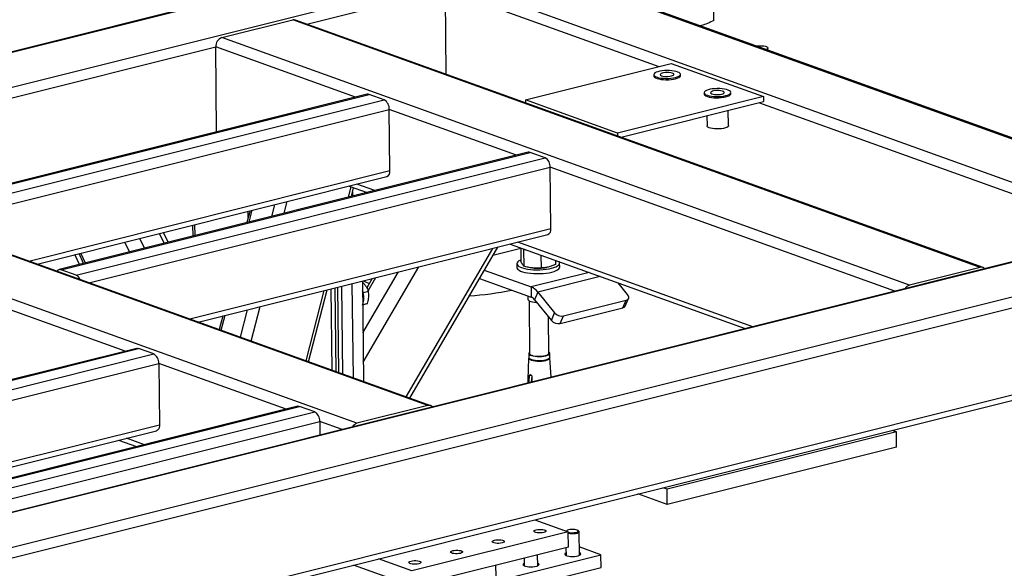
# Model space of a CAD drawing. Header units: millimetres. Extents: x 0 to 841, y 0 to 594.
# Tile 50 of 177: x 252 to 289, y 87 to 108. Entities that reach past the tile are written whole.
import ezdxf

# ---------------------------------------------------------------- set-up
doc = ezdxf.new("R2010")
doc.units = ezdxf.units.MM
doc.layers.add('TRAIT-FORT', color=4, linetype='Continuous', lineweight=25)

msp = doc.modelspace()

# ---------------------------------------------------------------- linework, layer by layer
at = {"layer": 'TRAIT-FORT', "color": 4, "linetype": 'Continuous', "lineweight": 25}
for p, q in [((229.74, 124.951), (298.936, 100.051)), ((299.125, 100.017), (229.761, 124.978)), ((229.222, 123.522), (294.156, 100.156)), ((265.648, 110.251), (182.282, 89.403)), ((182.351, 89.399), (265.718, 110.247)), ((184.482, 88.632), (267.848, 109.48)), ((262.875, 107.834), (268.04, 109.126)), ((268.04, 109.126), (268.076, 105.963)), ((268.04, 109.126), (276.031, 106.25)), ((278.094, 107.972), (278.083, 108.893)), ((259.7, 107.327), (262.349, 107.99)), ((288.047, 98.743), (262.349, 107.99)), ((288.151, 98.738), (262.454, 107.986)), ((285.398, 98.08), (259.7, 107.327)), ((242.228, 102.671), (259.47, 106.982)), ((259.506, 103.803), (259.47, 106.982)), ((264.697, 105.101), (259.47, 106.982)), ((280.11, 106.86), (280.109, 106.939)), ((271.044, 105.004), (276.498, 106.367)), ((276.498, 106.367), (279.945, 105.127)), ((275.841, 105.946), (275.841, 105.898)), ((276.841, 105.909), (276.841, 105.957)), ((277.721, 105.269), (277.722, 105.221)), ((278.722, 105.233), (278.721, 105.28)), ((265.132, 105.21), (247.601, 100.826)), ((247.671, 100.821), (265.201, 105.205)), ((248.235, 100.618), (265.765, 105.002)), ((265.765, 105.002), (265.201, 105.205)), ((274.491, 103.763), (271.044, 105.004)), ((271.044, 105.004), (271.045, 104.894)), ((279.945, 105.127), (274.491, 103.763)), ((274.627, 103.605), (279.947, 104.936)), ((279.792, 104.897), (293.419, 99.993)), ((279.945, 105.127), (279.947, 104.936)), ((248.715, 100.336), (265.957, 104.648)), ((265.983, 102.357), (265.957, 104.648)), ((270.714, 102.936), (265.957, 104.648)), ((278.636, 104.038), (278.629, 104.606)), ((277.831, 104.407), (277.835, 104.029)), ((274.491, 103.763), (274.493, 103.654)), ((271.149, 103.045), (253.619, 98.661)), ((267.4, 93.579), (241.702, 102.826)), ((267.505, 93.575), (241.807, 102.822)), ((253.688, 98.656), (271.218, 103.04)), ((254.252, 98.453), (271.782, 102.837)), ((271.782, 102.837), (271.218, 103.04)), ((252.482, 98.981), (265.983, 102.357)), ((254.732, 98.171), (271.973, 102.483)), ((272, 100.192), (271.973, 102.483)), ((284.848, 97.85), (271.973, 102.483)), ((264.751, 92.917), (239.053, 102.164)), ((252.801, 98.866), (265.868, 102.134)), ((264.43, 101.364), (264.531, 101.753)), ((264.454, 101.78), (265.126, 101.539)), ((264.541, 101.392), (264.626, 101.719)), ((265.415, 101.611), (264.743, 101.853)), ((262.033, 100.765), (262.147, 101.203)), ((264.585, 101.56), (264.587, 101.404)), ((260.753, 100.855), (260.639, 100.416)), ((260.689, 100.609), (260.687, 100.838)), ((260.723, 100.437), (260.836, 100.876)), ((261.565, 100.648), (261.678, 101.086)), ((294.156, 100.156), (210.322, 79.191)), ((294, 100.139), (210.34, 79.217)), ((258.499, 96.816), (272, 100.192)), ((258.607, 100.318), (258.612, 99.91)), ((258.699, 99.931), (258.695, 100.34)), ((299.361, 99.756), (209.762, 77.349)), ((298.936, 100.051), (209.805, 77.761)), ((256.804, 99.457), (256.63, 99.824)), ((257.544, 99.642), (257.37, 100.009)), ((257.696, 99.68), (257.522, 100.047)), ((258.818, 96.701), (271.885, 99.969)), ((256.248, 99.318), (256.074, 99.685)), ((266.591, 93.904), (269.823, 99.453)), ((266.723, 93.856), (270.011, 99.5)), ((270.873, 99.443), (269.824, 99.181)), ((270.471, 99.615), (279.26, 96.453)), ((279.549, 96.525), (270.76, 99.688)), ((270.873, 99.471), (270.878, 98.989)), ((270.966, 99.437), (270.977, 99.405)), ((270.977, 99.405), (271.047, 99.408)), ((270.977, 99.405), (270.984, 98.786)), ((254.376, 98.85), (254.208, 99.218)), ((254.531, 98.889), (254.363, 99.257)), ((254.601, 98.906), (254.427, 99.273)), ((271.625, 99.2), (271.631, 98.718)), ((272.169, 99.004), (272.171, 98.853)), ((254.252, 98.453), (253.688, 98.656)), ((264.986, 95.201), (267.06, 98.762)), ((269.51, 98.64), (271.26, 98.011)), ((270.725, 98.88), (270.726, 98.737)), ((271.823, 98.737), (271.826, 98.738)), ((272.326, 98.755), (272.325, 98.899)), ((288.047, 98.743), (285.398, 98.08)), ((264.973, 96.301), (266.296, 98.571)), ((265.32, 98.327), (265.117, 97.978)), ((265.167, 97.869), (265.453, 98.36)), ((269.326, 98.326), (271.264, 97.629)), ((273.425, 98.552), (271.26, 98.011)), ((273.844, 98.402), (271.511, 97.818)), ((262.943, 95.217), (263.639, 97.907)), ((263.817, 94.902), (263.782, 97.942)), ((263.968, 94.848), (263.932, 97.98)), ((264.068, 94.812), (264.032, 98.005)), ((264.172, 98.04), (264.209, 94.761)), ((264.561, 98.137), (264.602, 94.62)), ((264.951, 98.235), (264.994, 94.479)), ((271.26, 98.011), (271.264, 97.629)), ((274.865, 97.732), (274.516, 98.16)), ((262.848, 95.251), (263.528, 97.879)), ((264.976, 97.798), (265.175, 97.848)), ((271.139, 97.674), (271.14, 97.549)), ((271.511, 97.818), (271.39, 97.533)), ((271.39, 97.533), (272.016, 96.764)), ((271.511, 97.818), (272.138, 97.05)), ((274.779, 97.299), (274.9, 97.585)), ((256.085, 95.608), (251.327, 97.32)), ((260.396, 96.133), (260.663, 97.162)), ((260.797, 95.989), (261.131, 97.279)), ((264.968, 97.353), (265.143, 97.397)), ((271.181, 97.497), (271.203, 95.525)), ((272.348, 96.645), (274.686, 97.229)), ((272.47, 96.93), (274.807, 97.515)), ((274.686, 97.229), (274.807, 97.515)), ((259.737, 96.931), (259.604, 96.418)), ((259.676, 96.392), (259.82, 96.952)), ((271.923, 95.534), (271.908, 96.898)), ((272.016, 96.764), (272.138, 97.05)), ((272.348, 96.645), (272.47, 96.93)), ((299.398, 96.51), (209.799, 74.103)), ((209.831, 73.917), (299.136, 96.25)), ((256.519, 95.716), (234.314, 90.163)), ((234.384, 90.158), (256.589, 95.711)), ((257.153, 95.508), (256.589, 95.711)), ((234.948, 89.955), (257.153, 95.508)), ((271.167, 95.355), (271.132, 94.548)), ((271.171, 95.525), (271.172, 95.377)), ((271.957, 95.386), (271.956, 95.534)), ((272.011, 94.64), (271.963, 95.364)), ((235.428, 89.674), (257.344, 95.154)), ((257.344, 95.154), (257.37, 92.864)), ((262.102, 93.442), (257.344, 95.154)), ((271.183, 94.485), (271.195, 94.685)), ((271.27, 94.704), (271.195, 94.685)), ((271.281, 94.683), (271.263, 94.453)), ((271.287, 94.652), (271.289, 94.459)), ((271.185, 94.433), (271.183, 94.485)), ((262.536, 93.551), (240.331, 87.998)), ((240.4, 87.993), (262.605, 93.546)), ((263.17, 93.343), (262.605, 93.546)), ((267.4, 93.579), (264.751, 92.917)), ((240.965, 87.79), (263.17, 93.343)), ((239.194, 88.318), (257.37, 92.864)), ((241.445, 87.508), (263.361, 92.989)), ((263.361, 92.989), (263.367, 92.478)), ((264.201, 92.687), (263.361, 92.989)), ((239.514, 88.203), (257.255, 92.64)), ((284.91, 92.6), (276.34, 90.457)), ((284.758, 92.655), (284.91, 92.6)), ((284.917, 92.027), (284.91, 92.6)), ((255.842, 92.287), (256.514, 92.045)), ((256.803, 92.117), (256.13, 92.359)), ((284.917, 92.027), (276.346, 89.884)), ((276.346, 89.884), (275.253, 90.277)), ((276.34, 90.457), (276.188, 90.511)), ((276.346, 89.884), (276.34, 90.457)), ((271.396, 89.313), (272.645, 88.864)), ((272.645, 88.864), (266.802, 87.402)), ((272.598, 88.908), (272.576, 88.888)), ((272.652, 88.291), (272.645, 88.864)), ((273.04, 88.883), (273.007, 88.913)), ((273.063, 87.985), (273.053, 88.86)), ((272.652, 88.291), (266.808, 86.829)), ((268.023, 86.547), (273.867, 88.008)), ((271.505, 87.595), (271.5, 88.003)), ((272.56, 88.268), (272.563, 87.979)), ((273.867, 88.008), (273.06, 88.299)), ((273.872, 87.531), (273.867, 88.008)), ((266.808, 86.829), (264.618, 87.618)), ((266.802, 87.402), (265.553, 87.852)), ((269.947, 87.206), (269.942, 87.613)), ((271.002, 87.878), (271.005, 87.589)), ((268.029, 86.07), (273.872, 87.531))]:
    msp.add_line(p, q, dxfattribs=at)
at = {"layer": 'TRAIT-FORT', "color": 4, "linetype": 'Continuous', "lineweight": 25, "flags": 128}
for points in [[(279.674, 107.016), (279.675, 107.016), (279.745, 107.024), (279.819, 107.026), (279.891, 107.023), (279.958, 107.015), (280.017, 107.003), (280.063, 106.986), (280.094, 106.967), (280.108, 106.945), (280.105, 106.923), (280.084, 106.902), (280.046, 106.883), (280.046, 106.883)], [(276.655, 105.838), (276.723, 105.859), (276.777, 105.883), (276.815, 105.909), (276.836, 105.937), (276.84, 105.965), (276.825, 105.993), (276.794, 106.019), (276.745, 106.043), (276.682, 106.064), (276.607, 106.08), (276.521, 106.092), (276.43, 106.099), (276.335, 106.1), (276.241, 106.096), (276.15, 106.087), (276.066, 106.073), (275.992, 106.054), (275.93, 106.032), (275.884, 106.007), (275.854, 105.98), (275.841, 105.952), (275.847, 105.923), (275.87, 105.896), (275.911, 105.871), (275.967, 105.849), (276.036, 105.83), (276.117, 105.816), (276.205, 105.807), (276.299, 105.803), (276.394, 105.804), (276.487, 105.81), (276.575, 105.822), (276.655, 105.838)], [(276.501, 105.894), (276.548, 105.909), (276.581, 105.928), (276.595, 105.948), (276.591, 105.969), (276.568, 105.988), (276.528, 106.005), (276.475, 106.017), (276.411, 106.025), (276.342, 106.027), (276.274, 106.024), (276.21, 106.015), (276.156, 106.002), (276.115, 105.984), (276.092, 105.965), (276.086, 105.944), (276.1, 105.924), (276.132, 105.906), (276.179, 105.891), (276.238, 105.881), (276.305, 105.876), (276.374, 105.876), (276.441, 105.883), (276.501, 105.894)], [(275.841, 105.898), (275.847, 105.876), (275.871, 105.848), (275.911, 105.823), (275.967, 105.801), (276.037, 105.782), (276.117, 105.768), (276.206, 105.759), (276.299, 105.755), (276.394, 105.756), (276.488, 105.763), (276.576, 105.774), (276.655, 105.791)], [(276.655, 105.791), (276.723, 105.811), (276.777, 105.835), (276.816, 105.861), (276.837, 105.889), (276.841, 105.909)], [(278.535, 105.162), (278.603, 105.182), (278.657, 105.206), (278.696, 105.232), (278.717, 105.26), (278.72, 105.289), (278.706, 105.316), (278.674, 105.343), (278.625, 105.367), (278.562, 105.387), (278.487, 105.404), (278.402, 105.415), (278.31, 105.422), (278.216, 105.424), (278.121, 105.42), (278.03, 105.41), (277.946, 105.396), (277.872, 105.378), (277.811, 105.356), (277.764, 105.33), (277.734, 105.303), (277.722, 105.275), (277.727, 105.247), (277.751, 105.219), (277.791, 105.194), (277.847, 105.172), (277.917, 105.153), (277.997, 105.139), (278.086, 105.13), (278.179, 105.126), (278.274, 105.127), (278.368, 105.134), (278.455, 105.145), (278.535, 105.162)], [(278.381, 105.217), (278.429, 105.233), (278.461, 105.251), (278.475, 105.272), (278.471, 105.292), (278.448, 105.312), (278.409, 105.328), (278.355, 105.341), (278.292, 105.348), (278.223, 105.351), (278.154, 105.347), (278.09, 105.338), (278.036, 105.325), (277.996, 105.308), (277.972, 105.288), (277.967, 105.267), (277.98, 105.247), (278.012, 105.229), (278.059, 105.214), (278.118, 105.204), (278.185, 105.199), (278.255, 105.2), (278.322, 105.206), (278.381, 105.217)], [(265.201, 105.205), (265.165, 105.213), (265.132, 105.21)], [(277.722, 105.221), (277.728, 105.199), (277.751, 105.172), (277.792, 105.147), (277.847, 105.124), (277.917, 105.106), (277.998, 105.091), (278.086, 105.082), (278.18, 105.078), (278.275, 105.079), (278.368, 105.086), (278.456, 105.098), (278.535, 105.114)], [(278.535, 105.114), (278.603, 105.135), (278.658, 105.158), (278.696, 105.185), (278.718, 105.212), (278.722, 105.233)], [(278.636, 104.038), (278.632, 104.022), (278.611, 103.997), (278.573, 103.973), (278.519, 103.952), (278.451, 103.936), (278.373, 103.923), (278.29, 103.916), (278.203, 103.915), (278.118, 103.919), (278.039, 103.928), (277.968, 103.942), (277.911, 103.961), (277.868, 103.983), (277.843, 104.007), (277.835, 104.029)], [(271.218, 103.04), (271.182, 103.048), (271.149, 103.045)], [(270.878, 99.023), (270.862, 99.016), (270.802, 98.985), (270.759, 98.951), (270.733, 98.916), (270.725, 98.88), (270.734, 98.845), (270.761, 98.81), (270.805, 98.778), (270.866, 98.748), (270.941, 98.721), (271.029, 98.697), (271.128, 98.679), (271.235, 98.664), (271.35, 98.655), (271.468, 98.651), (271.588, 98.653), (271.706, 98.659), (271.82, 98.671), (271.928, 98.688), (272.026, 98.709), (272.113, 98.734), (272.188, 98.763), (272.247, 98.795), (272.29, 98.828), (272.316, 98.863), (272.325, 98.899), (272.315, 98.934), (272.299, 98.958)], [(270.726, 98.737), (270.726, 98.737), (270.736, 98.702), (270.763, 98.667), (270.807, 98.635), (270.867, 98.604), (270.943, 98.577), (271.03, 98.554), (271.129, 98.535), (271.237, 98.521), (271.352, 98.512), (271.47, 98.508), (271.59, 98.509), (271.708, 98.516), (271.822, 98.528), (271.929, 98.545), (272.028, 98.566), (272.115, 98.591), (272.189, 98.62), (272.249, 98.651), (272.292, 98.685), (272.318, 98.72), (272.326, 98.755)], [(271.14, 97.549), (271.141, 97.539), (271.158, 97.514), (271.192, 97.491), (271.243, 97.47), (271.307, 97.454), (271.382, 97.442), (271.465, 97.435), (271.469, 97.435)], [(274.807, 97.515), (274.843, 97.527), (274.872, 97.546), (274.892, 97.57), (274.905, 97.598), (274.908, 97.63), (274.903, 97.663), (274.888, 97.698), (274.865, 97.732)], [(256.519, 95.716), (256.552, 95.719), (256.589, 95.711)], [(271.167, 95.355), (271.168, 95.344), (271.185, 95.319), (271.219, 95.296), (271.269, 95.276), (271.333, 95.259), (271.408, 95.247), (271.49, 95.24), (271.576, 95.239), (271.662, 95.244), (271.742, 95.253), (271.815, 95.268)], [(271.203, 95.572), (271.195, 95.566), (271.174, 95.541), (271.172, 95.516), (271.188, 95.491), (271.222, 95.468), (271.271, 95.448), (271.335, 95.432), (271.408, 95.421), (271.489, 95.414), (271.574, 95.413), (271.658, 95.417), (271.738, 95.427), (271.809, 95.441)], [(271.172, 95.377), (271.173, 95.368), (271.19, 95.343), (271.223, 95.32), (271.273, 95.3), (271.336, 95.284), (271.41, 95.273), (271.491, 95.266), (271.576, 95.265), (271.66, 95.269), (271.74, 95.279), (271.811, 95.293)], [(271.203, 95.525), (271.203, 95.525), (271.212, 95.502), (271.239, 95.479), (271.283, 95.459), (271.34, 95.443), (271.408, 95.431), (271.484, 95.424), (271.565, 95.422), (271.645, 95.426), (271.721, 95.435), (271.789, 95.448)], [(271.789, 95.448), (271.845, 95.466), (271.888, 95.487), (271.914, 95.51), (271.923, 95.534)], [(271.809, 95.441), (271.869, 95.459), (271.915, 95.481), (271.944, 95.505), (271.955, 95.531), (271.948, 95.556), (271.924, 95.579), (271.923, 95.58)], [(271.811, 95.293), (271.871, 95.312), (271.916, 95.333), (271.946, 95.357), (271.957, 95.383), (271.957, 95.386)], [(271.815, 95.268), (271.876, 95.287), (271.922, 95.309), (271.951, 95.333), (271.963, 95.359), (271.963, 95.364)], [(262.536, 93.551), (262.569, 93.554), (262.605, 93.546)], [(257.37, 92.864), (257.367, 92.809), (257.357, 92.759), (257.34, 92.716), (257.317, 92.681), (257.29, 92.655), (257.257, 92.641), (257.255, 92.64)], [(271.45, 88.937), (271.505, 88.948), (271.567, 88.953), (271.631, 88.953), (271.691, 88.948), (271.744, 88.937), (271.784, 88.923), (271.808, 88.905), (271.815, 88.886), (271.804, 88.868), (271.775, 88.85), (271.731, 88.836), (271.676, 88.826), (271.614, 88.82), (271.55, 88.82), (271.489, 88.826), (271.437, 88.836), (271.397, 88.85), (271.372, 88.868), (271.366, 88.887), (271.377, 88.905), (271.406, 88.923), (271.45, 88.937)], [(272.985, 88.926), (272.944, 88.94), (272.89, 88.95), (272.828, 88.954), (272.764, 88.953), (272.704, 88.946), (272.652, 88.935), (272.613, 88.919), (272.592, 88.901), (272.588, 88.884)], [(272.645, 88.845), (272.687, 88.835), (272.745, 88.828), (272.809, 88.827), (272.872, 88.831), (272.929, 88.84), (272.975, 88.854), (273.005, 88.871), (273.018, 88.89), (273.011, 88.909), (272.985, 88.926)], [(273.04, 88.883), (273.043, 88.88), (273.053, 88.86), (273.044, 88.84), (273.018, 88.821), (272.975, 88.805), (272.92, 88.792), (272.856, 88.785), (272.788, 88.783), (272.721, 88.786), (272.661, 88.794), (272.645, 88.798)], [(269.891, 88.548), (269.946, 88.558), (270.009, 88.563), (270.073, 88.563), (270.133, 88.558), (270.186, 88.547), (270.226, 88.533), (270.25, 88.516), (270.257, 88.497), (270.246, 88.478), (270.217, 88.461), (270.173, 88.446), (270.118, 88.436), (270.056, 88.43), (269.992, 88.43), (269.931, 88.436), (269.879, 88.446), (269.839, 88.461), (269.814, 88.478), (269.808, 88.497), (269.819, 88.516), (269.848, 88.533), (269.891, 88.548)], [(268.333, 88.158), (268.388, 88.168), (268.45, 88.174), (268.514, 88.174), (268.575, 88.168), (268.628, 88.158), (268.668, 88.143), (268.692, 88.126), (268.699, 88.107), (268.687, 88.088), (268.659, 88.071), (268.615, 88.056), (268.56, 88.046), (268.498, 88.041), (268.434, 88.041), (268.373, 88.046), (268.321, 88.057), (268.28, 88.071), (268.256, 88.088), (268.249, 88.107), (268.261, 88.126), (268.289, 88.144), (268.333, 88.158)], [(272.562, 88.078), (272.543, 88.068), (272.519, 88.046), (272.513, 88.024), (272.526, 88.002), (272.557, 87.982), (272.604, 87.965), (272.664, 87.952), (272.734, 87.944), (272.808, 87.942), (272.883, 87.945), (272.954, 87.954), (273.015, 87.968), (273.063, 87.985), (273.096, 88.006), (273.112, 88.028), (273.108, 88.05), (273.086, 88.071), (273.062, 88.084)], [(266.775, 87.768), (266.83, 87.779), (266.892, 87.784), (266.956, 87.784), (267.016, 87.779), (267.069, 87.768), (267.109, 87.754), (267.134, 87.736), (267.141, 87.717), (267.129, 87.699), (267.1, 87.681), (267.057, 87.667), (267.001, 87.656), (266.94, 87.651), (266.876, 87.651), (266.815, 87.657), (266.762, 87.667), (266.722, 87.681), (266.698, 87.699), (266.691, 87.718), (266.702, 87.736), (266.731, 87.754), (266.775, 87.768)], [(271.004, 87.688), (270.985, 87.678), (270.96, 87.657), (270.955, 87.634), (270.968, 87.612), (270.999, 87.592), (271.046, 87.575), (271.106, 87.562), (271.175, 87.555), (271.25, 87.552), (271.325, 87.556), (271.395, 87.564), (271.457, 87.578), (271.505, 87.595), (271.538, 87.616), (271.554, 87.638), (271.55, 87.66), (271.527, 87.682), (271.504, 87.694)]]:
    msp.add_lwpolyline(points, dxfattribs=at)
at = {"layer": 'TRAIT-FORT', "color": 4, "linetype": 'Continuous', "lineweight": 25}
for centre, radius, start, end in [((262.395, 107.819), 0.177, 70.5204, 105.0026), ((259.82, 106.998), 0.35, 109.9676, 182.5302), ((265.571, 104.668), 0.387, 357.0289, 59.8192), ((271.589, 102.504), 0.385, 356.8386, 59.9131), ((265.775, 102.324), 0.211, 296.0984, 9.1793), ((271.793, 100.157), 0.209, 295.8841, 9.6233), ((253.647, 98.543), 0.12, 70.216, 151.7604), ((271.504, 100.592), 1.882, 263.9979, 279.7308), ((288.092, 98.574), 0.175, 43.0642, 105.0753), ((254.127, 98.189), 0.292, 20.3061, 64.7195), ((266.052, 100.072), 2.113, 239.8633, 246.467), ((268.396, 107.832), 10.162, 273.1406, 282.0846), ((271.034, 97.454), 0.6, 37.2995, 67.9024), ((285.488, 97.791), 0.303, 107.3025, 149.4715), ((264.281, 97.594), 0.727, 339.2784, 22.0346), ((271.152, 97.352), 0.299, 37.2173, 67.9911), ((274.665, 97.354), 0.126, 279.7078, 334.5298), ((272.408, 97.278), 0.354, 220.3032, 280.1138), ((272.286, 96.993), 0.354, 220.2971, 280.1199), ((256.958, 95.175), 0.386, 356.9484, 59.8032), ((271.204, 94.554), 0.0717, 184.8426, 253.5719), ((267.446, 93.411), 0.174, 42.9291, 105.2104), ((262.976, 93.01), 0.386, 356.9484, 59.8032), ((264.84, 92.629), 0.301, 107.1833, 149.5907)]:
    msp.add_arc(centre, radius, start, end, dxfattribs=at)
for points, knots in [([(278.094, 107.972), (278.012, 107.933), (277.858, 107.858), (277.689, 107.792), (277.603, 107.769), (277.592, 107.766)], [0, 0, 0, 0, 0.491997, 0.931468, 1, 1, 1, 1]), ([(270.932, 98.856), (270.923, 98.874), (270.905, 98.912), (270.887, 98.963), (270.878, 98.989)], [0, 0, 0, 0, 0.4987901, 1, 1, 1, 1]), ([(270.984, 98.786), (270.976, 98.794), (270.958, 98.81), (270.941, 98.84), (270.932, 98.856)], [0, 0, 0, 0, 0.4982007, 1, 1, 1, 1]), ([(271.308, 98.721), (271.254, 98.728), (271.145, 98.742), (271.038, 98.772), (270.984, 98.786)], [0, 0, 0, 0, 0.496903, 1, 1, 1, 1]), ([(271.631, 98.718), (271.578, 98.715), (271.471, 98.708), (271.362, 98.717), (271.308, 98.721)], [0, 0, 0, 0, 0.4972582, 1, 1, 1, 1]), ([(271.901, 98.754), (271.856, 98.744), (271.765, 98.725), (271.676, 98.721), (271.631, 98.718)], [0, 0, 0, 0, 0.497848, 1, 1, 1, 1]), ([(272.171, 98.853), (272.126, 98.833), (272.037, 98.793), (271.946, 98.767), (271.901, 98.754)], [0, 0, 0, 0, 0.4980351, 1, 1, 1, 1]), ([(264.951, 98.193), (264.973, 98.171), (265.025, 98.119), (265.089, 98.033), (265.141, 97.939), (265.164, 97.878), (265.175, 97.848)], [0, 0, 0, 0, 0.204835, 0.497788, 0.746313, 1, 1, 1, 1]), ([(265.143, 97.397), (265.159, 97.457), (265.185, 97.557), (265.193, 97.694), (265.186, 97.783), (265.178, 97.834), (265.175, 97.848)], [0, 0, 0, 0, 0.385469, 0.637561, 0.896574, 1, 1, 1, 1]), ([(264.956, 97.343), (264.957, 97.343), (264.99, 97.35), (265.039, 97.367), (265.101, 97.384), (265.129, 97.392), (265.143, 97.397)], [0, 0, 0, 0, 0.004545, 0.369759, 0.681595, 1, 1, 1, 1]), ([(271.195, 94.685), (271.196, 94.693), (271.198, 94.708), (271.206, 94.724), (271.217, 94.733), (271.229, 94.735), (271.241, 94.732), (271.254, 94.724), (271.269, 94.708), (271.281, 94.687), (271.286, 94.667), (271.287, 94.656), (271.287, 94.652)], [0, 0, 0, 0, 0.112271, 0.225147, 0.339253, 0.453675, 0.499474, 0.613487, 0.726103, 0.84077, 0.953782, 1, 1, 1, 1]), ([(271.134, 94.544), (271.134, 94.519), (271.134, 94.478), (271.14, 94.437), (271.142, 94.422)], [0, 0, 0, 0, 0.628989, 1, 1, 1, 1])]:
    msp.add_open_spline(points, degree=3, knots=knots, dxfattribs=at)

doc.saveas('drawing.dxf')
